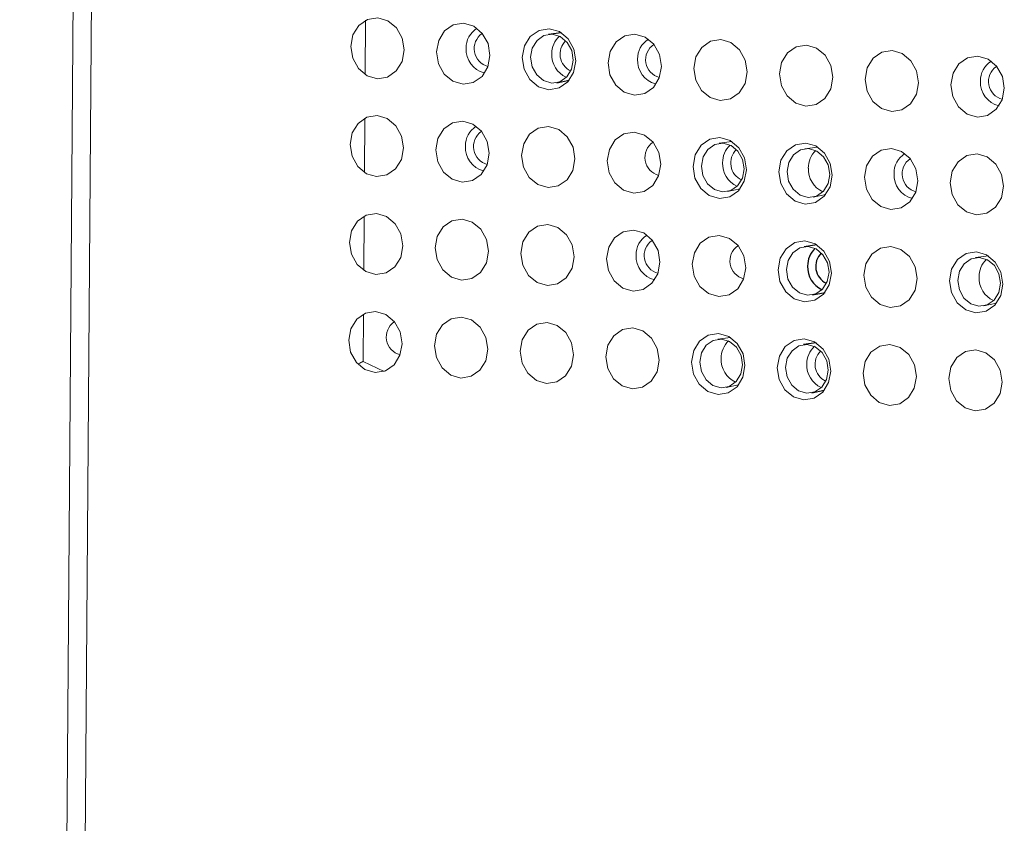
# Model space of a CAD drawing. Header units: millimetres. Extents: x -1472 to 1442, y -78 to 2620.
# Tile 12 of 102: x -1089 to -1049, y 988 to 1021. Entities that reach past the tile are written whole.
import ezdxf

# ---------------------------------------------------------------- set-up
doc = ezdxf.new("R2010")
doc.units = ezdxf.units.MM

msp = doc.modelspace()

# ---------------------------------------------------------------- linework, layer by layer
at = {"color": 144, "linetype": 'Continuous', "lineweight": 18}
for p, q in [((-1088.572, 727.504), (-1083.367, 1432.315)), ((-1082.621, 1432.236), (-1087.811, 729.329)), ((-1074.521, 1018.534), (-1074.505, 1020.739)), ((-1074.551, 1014.554), (-1074.534, 1016.76)), ((-1059.607, 1015.812), (-1060.125, 1015.742)), ((-1056.121, 1015.589), (-1056.639, 1015.519)), ((-1059.789, 1013.78), (-1059.278, 1013.886)), ((-1056.303, 1013.557), (-1055.792, 1013.663)), ((-1074.58, 1010.574), (-1074.564, 1012.78)), ((-1049.179, 1011.165), (-1049.696, 1011.095)), ((-1049.361, 1009.133), (-1048.849, 1009.239)), ((-1074.607, 1006.879), (-1074.593, 1008.8)), ((-1059.666, 1007.852), (-1060.184, 1007.782)), ((-1073.749, 1006.475), (-1074.607, 1006.879)), ((-1059.848, 1005.82), (-1059.337, 1005.926))]:
    msp.add_line(p, q, dxfattribs=at)
at = {"color": 7, "linetype": 'Continuous', "lineweight": 25}
for p, q in [((-1066.55, 1020.236), (-1067.068, 1020.166)), ((-1066.732, 1018.204), (-1066.221, 1018.31)), ((-1056.151, 1011.61), (-1056.668, 1011.54)), ((-1056.333, 1009.578), (-1055.821, 1009.684)), ((-1056.18, 1007.63), (-1056.698, 1007.56)), ((-1056.362, 1005.598), (-1055.851, 1005.704))]:
    msp.add_line(p, q, dxfattribs=at)
at = {"color": 144, "linetype": 'Continuous', "lineweight": 18, "flags": 128}
for points in [[(-1072.932, 1019.536), (-1073.019, 1019.067), (-1073.257, 1018.68), (-1073.611, 1018.433), (-1074.027, 1018.366), (-1074.442, 1018.486), (-1074.792, 1018.777), (-1075.025, 1019.195), (-1075.104, 1019.674), (-1075.018, 1020.143), (-1074.779, 1020.53), (-1074.425, 1020.776), (-1074.009, 1020.844), (-1073.594, 1020.723), (-1073.244, 1020.432), (-1073.012, 1020.015), (-1072.932, 1019.536)], [(-1069.446, 1019.313), (-1069.533, 1018.844), (-1069.771, 1018.457), (-1070.125, 1018.211), (-1070.541, 1018.143), (-1070.956, 1018.264), (-1071.306, 1018.555), (-1071.539, 1018.972), (-1071.618, 1019.452), (-1071.532, 1019.921), (-1071.293, 1020.308), (-1070.939, 1020.554), (-1070.523, 1020.622), (-1070.108, 1020.501), (-1069.758, 1020.21), (-1069.526, 1019.793), (-1069.446, 1019.313)], [(-1065.961, 1019.091), (-1066.047, 1018.622), (-1066.285, 1018.235), (-1066.639, 1017.989), (-1067.055, 1017.921), (-1067.47, 1018.042), (-1067.82, 1018.333), (-1068.053, 1018.75), (-1068.132, 1019.229), (-1068.046, 1019.698), (-1067.807, 1020.085), (-1067.453, 1020.332), (-1067.037, 1020.399), (-1066.622, 1020.279), (-1066.272, 1019.987), (-1066.04, 1019.57), (-1065.961, 1019.091)], [(-1066.058, 1019.125), (-1066.121, 1019.509), (-1066.307, 1019.842), (-1066.587, 1020.075), (-1066.918, 1020.171), (-1067.251, 1020.117), (-1067.534, 1019.92), (-1067.725, 1019.611), (-1067.793, 1019.236), (-1067.73, 1018.853), (-1067.544, 1018.519), (-1067.264, 1018.287), (-1066.933, 1018.19), (-1066.6, 1018.244), (-1066.317, 1018.441), (-1066.127, 1018.75), (-1066.058, 1019.125)], [(-1062.475, 1018.868), (-1062.561, 1018.399), (-1062.799, 1018.012), (-1063.153, 1017.766), (-1063.569, 1017.698), (-1063.984, 1017.819), (-1064.334, 1018.11), (-1064.567, 1018.527), (-1064.646, 1019.007), (-1064.56, 1019.476), (-1064.321, 1019.863), (-1063.967, 1020.109), (-1063.551, 1020.177), (-1063.136, 1020.056), (-1062.786, 1019.765), (-1062.554, 1019.348), (-1062.475, 1018.868)], [(-1058.989, 1018.646), (-1059.075, 1018.177), (-1059.313, 1017.79), (-1059.667, 1017.544), (-1060.083, 1017.476), (-1060.498, 1017.597), (-1060.848, 1017.888), (-1061.081, 1018.305), (-1061.16, 1018.785), (-1061.074, 1019.254), (-1060.835, 1019.641), (-1060.481, 1019.887), (-1060.065, 1019.955), (-1059.65, 1019.834), (-1059.3, 1019.543), (-1059.068, 1019.126), (-1058.989, 1018.646)], [(-1055.503, 1018.424), (-1055.589, 1017.955), (-1055.827, 1017.568), (-1056.181, 1017.321), (-1056.597, 1017.254), (-1057.012, 1017.374), (-1057.362, 1017.666), (-1057.595, 1018.083), (-1057.674, 1018.562), (-1057.588, 1019.031), (-1057.349, 1019.418), (-1056.995, 1019.664), (-1056.579, 1019.732), (-1056.164, 1019.611), (-1055.814, 1019.32), (-1055.582, 1018.903), (-1055.503, 1018.424)], [(-1052.017, 1018.201), (-1052.103, 1017.732), (-1052.341, 1017.345), (-1052.695, 1017.099), (-1053.111, 1017.031), (-1053.526, 1017.152), (-1053.876, 1017.443), (-1054.109, 1017.86), (-1054.188, 1018.34), (-1054.102, 1018.809), (-1053.863, 1019.196), (-1053.509, 1019.442), (-1053.093, 1019.51), (-1052.678, 1019.389), (-1052.328, 1019.098), (-1052.096, 1018.681), (-1052.017, 1018.201)], [(-1048.531, 1017.979), (-1048.617, 1017.51), (-1048.855, 1017.123), (-1049.209, 1016.877), (-1049.625, 1016.809), (-1050.04, 1016.93), (-1050.39, 1017.221), (-1050.623, 1017.638), (-1050.702, 1018.117), (-1050.616, 1018.586), (-1050.377, 1018.974), (-1050.023, 1019.22), (-1049.607, 1019.288), (-1049.192, 1019.167), (-1048.842, 1018.876), (-1048.61, 1018.459), (-1048.531, 1017.979)], [(-1072.962, 1015.556), (-1073.048, 1015.087), (-1073.286, 1014.7), (-1073.64, 1014.454), (-1074.057, 1014.386), (-1074.471, 1014.507), (-1074.822, 1014.798), (-1075.054, 1015.215), (-1075.133, 1015.694), (-1075.047, 1016.163), (-1074.809, 1016.551), (-1074.454, 1016.797), (-1074.038, 1016.865), (-1073.624, 1016.744), (-1073.273, 1016.453), (-1073.041, 1016.035), (-1072.962, 1015.556)], [(-1069.476, 1015.334), (-1069.562, 1014.865), (-1069.8, 1014.477), (-1070.154, 1014.231), (-1070.571, 1014.163), (-1070.985, 1014.284), (-1071.336, 1014.575), (-1071.568, 1014.993), (-1071.647, 1015.472), (-1071.561, 1015.941), (-1071.323, 1016.328), (-1070.968, 1016.574), (-1070.552, 1016.642), (-1070.138, 1016.521), (-1069.787, 1016.23), (-1069.555, 1015.813), (-1069.476, 1015.334)], [(-1065.99, 1015.111), (-1066.076, 1014.642), (-1066.314, 1014.255), (-1066.669, 1014.009), (-1067.085, 1013.941), (-1067.499, 1014.062), (-1067.85, 1014.353), (-1068.082, 1014.77), (-1068.161, 1015.25), (-1068.075, 1015.719), (-1067.837, 1016.106), (-1067.482, 1016.352), (-1067.066, 1016.42), (-1066.652, 1016.299), (-1066.301, 1016.008), (-1066.069, 1015.591), (-1065.99, 1015.111)], [(-1062.504, 1014.889), (-1062.59, 1014.42), (-1062.828, 1014.033), (-1063.183, 1013.787), (-1063.599, 1013.719), (-1064.013, 1013.84), (-1064.364, 1014.131), (-1064.596, 1014.548), (-1064.675, 1015.027), (-1064.589, 1015.496), (-1064.351, 1015.883), (-1063.997, 1016.13), (-1063.58, 1016.197), (-1063.166, 1016.077), (-1062.815, 1015.785), (-1062.583, 1015.368), (-1062.504, 1014.889)], [(-1059.018, 1014.666), (-1059.104, 1014.197), (-1059.342, 1013.81), (-1059.697, 1013.564), (-1060.113, 1013.496), (-1060.527, 1013.617), (-1060.878, 1013.908), (-1061.11, 1014.325), (-1061.189, 1014.805), (-1061.103, 1015.274), (-1060.865, 1015.661), (-1060.511, 1015.907), (-1060.094, 1015.975), (-1059.68, 1015.854), (-1059.329, 1015.563), (-1059.097, 1015.146), (-1059.018, 1014.666)], [(-1059.115, 1014.701), (-1059.179, 1015.084), (-1059.364, 1015.418), (-1059.644, 1015.65), (-1059.976, 1015.747), (-1060.308, 1015.693), (-1060.592, 1015.496), (-1060.782, 1015.187), (-1060.851, 1014.812), (-1060.788, 1014.428), (-1060.602, 1014.095), (-1060.322, 1013.862), (-1059.99, 1013.766), (-1059.658, 1013.82), (-1059.375, 1014.017), (-1059.184, 1014.326), (-1059.115, 1014.701)], [(-1055.532, 1014.444), (-1055.618, 1013.975), (-1055.856, 1013.588), (-1056.211, 1013.342), (-1056.627, 1013.274), (-1057.041, 1013.395), (-1057.392, 1013.686), (-1057.624, 1014.103), (-1057.703, 1014.583), (-1057.617, 1015.052), (-1057.379, 1015.439), (-1057.025, 1015.685), (-1056.608, 1015.753), (-1056.194, 1015.632), (-1055.843, 1015.341), (-1055.611, 1014.924), (-1055.532, 1014.444)], [(-1055.629, 1014.479), (-1055.693, 1014.862), (-1055.878, 1015.195), (-1056.158, 1015.428), (-1056.49, 1015.525), (-1056.822, 1015.47), (-1057.106, 1015.274), (-1057.296, 1014.964), (-1057.365, 1014.589), (-1057.302, 1014.206), (-1057.116, 1013.873), (-1056.836, 1013.64), (-1056.504, 1013.543), (-1056.172, 1013.597), (-1055.889, 1013.794), (-1055.698, 1014.104), (-1055.629, 1014.479)], [(-1052.046, 1014.222), (-1052.132, 1013.753), (-1052.37, 1013.366), (-1052.725, 1013.119), (-1053.141, 1013.052), (-1053.555, 1013.172), (-1053.906, 1013.464), (-1054.138, 1013.881), (-1054.217, 1014.36), (-1054.131, 1014.829), (-1053.893, 1015.216), (-1053.539, 1015.462), (-1053.122, 1015.53), (-1052.708, 1015.409), (-1052.357, 1015.118), (-1052.125, 1014.701), (-1052.046, 1014.222)], [(-1048.56, 1013.999), (-1048.646, 1013.53), (-1048.884, 1013.143), (-1049.239, 1012.897), (-1049.655, 1012.829), (-1050.069, 1012.95), (-1050.42, 1013.241), (-1050.652, 1013.658), (-1050.731, 1014.138), (-1050.645, 1014.607), (-1050.407, 1014.994), (-1050.053, 1015.24), (-1049.636, 1015.308), (-1049.222, 1015.187), (-1048.871, 1014.896), (-1048.639, 1014.479), (-1048.56, 1013.999)], [(-1072.991, 1011.576), (-1073.077, 1011.107), (-1073.316, 1010.72), (-1073.67, 1010.474), (-1074.086, 1010.406), (-1074.501, 1010.527), (-1074.851, 1010.818), (-1075.083, 1011.235), (-1075.162, 1011.715), (-1075.076, 1012.184), (-1074.838, 1012.571), (-1074.484, 1012.817), (-1074.068, 1012.885), (-1073.653, 1012.764), (-1073.303, 1012.473), (-1073.07, 1012.056), (-1072.991, 1011.576)], [(-1069.505, 1011.354), (-1069.591, 1010.885), (-1069.83, 1010.498), (-1070.184, 1010.252), (-1070.6, 1010.184), (-1071.015, 1010.305), (-1071.365, 1010.596), (-1071.597, 1011.013), (-1071.676, 1011.492), (-1071.59, 1011.961), (-1071.352, 1012.348), (-1070.998, 1012.595), (-1070.582, 1012.662), (-1070.167, 1012.542), (-1069.817, 1012.25), (-1069.584, 1011.833), (-1069.505, 1011.354)], [(-1066.019, 1011.131), (-1066.105, 1010.662), (-1066.344, 1010.275), (-1066.698, 1010.029), (-1067.114, 1009.961), (-1067.529, 1010.082), (-1067.879, 1010.373), (-1068.111, 1010.79), (-1068.19, 1011.27), (-1068.104, 1011.739), (-1067.866, 1012.126), (-1067.512, 1012.372), (-1067.096, 1012.44), (-1066.681, 1012.319), (-1066.331, 1012.028), (-1066.098, 1011.611), (-1066.019, 1011.131)], [(-1062.533, 1010.909), (-1062.619, 1010.44), (-1062.858, 1010.053), (-1063.212, 1009.807), (-1063.628, 1009.739), (-1064.043, 1009.86), (-1064.393, 1010.151), (-1064.625, 1010.568), (-1064.705, 1011.048), (-1064.618, 1011.517), (-1064.38, 1011.904), (-1064.026, 1012.15), (-1063.61, 1012.218), (-1063.195, 1012.097), (-1062.845, 1011.806), (-1062.612, 1011.389), (-1062.533, 1010.909)], [(-1059.047, 1010.687), (-1059.133, 1010.218), (-1059.372, 1009.831), (-1059.726, 1009.584), (-1060.142, 1009.517), (-1060.557, 1009.637), (-1060.907, 1009.929), (-1061.139, 1010.346), (-1061.219, 1010.825), (-1061.132, 1011.294), (-1060.894, 1011.681), (-1060.54, 1011.927), (-1060.124, 1011.995), (-1059.709, 1011.874), (-1059.359, 1011.583), (-1059.126, 1011.166), (-1059.047, 1010.687)], [(-1055.561, 1010.464), (-1055.647, 1009.995), (-1055.886, 1009.608), (-1056.24, 1009.362), (-1056.656, 1009.294), (-1057.071, 1009.415), (-1057.421, 1009.706), (-1057.653, 1010.123), (-1057.733, 1010.603), (-1057.646, 1011.072), (-1057.408, 1011.459), (-1057.054, 1011.705), (-1056.638, 1011.773), (-1056.223, 1011.652), (-1055.873, 1011.361), (-1055.64, 1010.944), (-1055.561, 1010.464)], [(-1055.659, 1010.499), (-1055.722, 1010.882), (-1055.908, 1011.216), (-1056.188, 1011.448), (-1056.519, 1011.545), (-1056.852, 1011.491), (-1057.135, 1011.294), (-1057.325, 1010.984), (-1057.394, 1010.61), (-1057.331, 1010.226), (-1057.145, 1009.893), (-1056.865, 1009.66), (-1056.534, 1009.564), (-1056.201, 1009.618), (-1055.918, 1009.815), (-1055.728, 1010.124), (-1055.659, 1010.499)], [(-1052.075, 1010.242), (-1052.162, 1009.773), (-1052.4, 1009.386), (-1052.754, 1009.14), (-1053.17, 1009.072), (-1053.585, 1009.193), (-1053.935, 1009.484), (-1054.167, 1009.901), (-1054.247, 1010.38), (-1054.16, 1010.849), (-1053.922, 1011.237), (-1053.568, 1011.483), (-1053.152, 1011.551), (-1052.737, 1011.43), (-1052.387, 1011.139), (-1052.154, 1010.722), (-1052.075, 1010.242)], [(-1048.589, 1010.02), (-1048.676, 1009.551), (-1048.914, 1009.164), (-1049.268, 1008.917), (-1049.684, 1008.849), (-1050.099, 1008.97), (-1050.449, 1009.261), (-1050.681, 1009.679), (-1050.761, 1010.158), (-1050.674, 1010.627), (-1050.436, 1011.014), (-1050.082, 1011.26), (-1049.666, 1011.328), (-1049.251, 1011.207), (-1048.901, 1010.916), (-1048.669, 1010.499), (-1048.589, 1010.02)], [(-1048.687, 1010.054), (-1048.75, 1010.437), (-1048.936, 1010.771), (-1049.216, 1011.004), (-1049.547, 1011.1), (-1049.88, 1011.046), (-1050.163, 1010.849), (-1050.353, 1010.54), (-1050.422, 1010.165), (-1050.359, 1009.781), (-1050.173, 1009.448), (-1049.893, 1009.215), (-1049.562, 1009.119), (-1049.229, 1009.173), (-1048.946, 1009.37), (-1048.756, 1009.679), (-1048.687, 1010.054)], [(-1073.021, 1007.597), (-1073.107, 1007.128), (-1073.345, 1006.74), (-1073.699, 1006.494), (-1074.115, 1006.426), (-1074.53, 1006.547), (-1074.88, 1006.838), (-1075.113, 1007.256), (-1075.192, 1007.735), (-1075.106, 1008.204), (-1074.867, 1008.591), (-1074.513, 1008.837), (-1074.097, 1008.905), (-1073.682, 1008.784), (-1073.332, 1008.493), (-1073.1, 1008.076), (-1073.021, 1007.597)], [(-1069.535, 1007.374), (-1069.621, 1006.905), (-1069.859, 1006.518), (-1070.213, 1006.272), (-1070.629, 1006.204), (-1071.044, 1006.325), (-1071.394, 1006.616), (-1071.627, 1007.033), (-1071.706, 1007.513), (-1071.62, 1007.982), (-1071.381, 1008.369), (-1071.027, 1008.615), (-1070.611, 1008.683), (-1070.196, 1008.562), (-1069.846, 1008.271), (-1069.614, 1007.854), (-1069.535, 1007.374)], [(-1066.049, 1007.152), (-1066.135, 1006.683), (-1066.373, 1006.296), (-1066.727, 1006.05), (-1067.143, 1005.982), (-1067.558, 1006.103), (-1067.908, 1006.394), (-1068.141, 1006.811), (-1068.22, 1007.29), (-1068.134, 1007.759), (-1067.895, 1008.146), (-1067.541, 1008.393), (-1067.125, 1008.46), (-1066.71, 1008.34), (-1066.36, 1008.048), (-1066.128, 1007.631), (-1066.049, 1007.152)], [(-1062.563, 1006.929), (-1062.649, 1006.46), (-1062.887, 1006.073), (-1063.241, 1005.827), (-1063.657, 1005.759), (-1064.072, 1005.88), (-1064.422, 1006.171), (-1064.655, 1006.588), (-1064.734, 1007.068), (-1064.648, 1007.537), (-1064.409, 1007.924), (-1064.055, 1008.17), (-1063.639, 1008.238), (-1063.224, 1008.117), (-1062.874, 1007.826), (-1062.642, 1007.409), (-1062.563, 1006.929)], [(-1059.077, 1006.707), (-1059.163, 1006.238), (-1059.401, 1005.851), (-1059.755, 1005.605), (-1060.171, 1005.537), (-1060.586, 1005.658), (-1060.936, 1005.949), (-1061.169, 1006.366), (-1061.248, 1006.846), (-1061.162, 1007.315), (-1060.923, 1007.702), (-1060.569, 1007.948), (-1060.153, 1008.016), (-1059.738, 1007.895), (-1059.388, 1007.604), (-1059.156, 1007.187), (-1059.077, 1006.707)], [(-1059.174, 1006.742), (-1059.237, 1007.125), (-1059.423, 1007.458), (-1059.703, 1007.691), (-1060.035, 1007.788), (-1060.367, 1007.733), (-1060.65, 1007.537), (-1060.841, 1007.227), (-1060.91, 1006.852), (-1060.846, 1006.469), (-1060.661, 1006.136), (-1060.381, 1005.903), (-1060.049, 1005.806), (-1059.717, 1005.86), (-1059.433, 1006.057), (-1059.243, 1006.367), (-1059.174, 1006.742)], [(-1055.591, 1006.485), (-1055.677, 1006.016), (-1055.915, 1005.629), (-1056.269, 1005.382), (-1056.685, 1005.315), (-1057.1, 1005.435), (-1057.45, 1005.727), (-1057.683, 1006.144), (-1057.762, 1006.623), (-1057.676, 1007.092), (-1057.437, 1007.479), (-1057.083, 1007.725), (-1056.667, 1007.793), (-1056.252, 1007.672), (-1055.902, 1007.381), (-1055.67, 1006.964), (-1055.591, 1006.485)], [(-1055.688, 1006.519), (-1055.751, 1006.902), (-1055.937, 1007.236), (-1056.217, 1007.469), (-1056.549, 1007.565), (-1056.881, 1007.511), (-1057.164, 1007.314), (-1057.355, 1007.005), (-1057.424, 1006.63), (-1057.36, 1006.247), (-1057.175, 1005.913), (-1056.895, 1005.68), (-1056.563, 1005.584), (-1056.231, 1005.638), (-1055.947, 1005.835), (-1055.757, 1006.144), (-1055.688, 1006.519)], [(-1052.105, 1006.262), (-1052.191, 1005.793), (-1052.429, 1005.406), (-1052.783, 1005.16), (-1053.2, 1005.092), (-1053.614, 1005.213), (-1053.964, 1005.504), (-1054.197, 1005.921), (-1054.276, 1006.401), (-1054.19, 1006.87), (-1053.952, 1007.257), (-1053.597, 1007.503), (-1053.181, 1007.571), (-1052.766, 1007.45), (-1052.416, 1007.159), (-1052.184, 1006.742), (-1052.105, 1006.262)], [(-1048.619, 1006.04), (-1048.705, 1005.571), (-1048.943, 1005.184), (-1049.297, 1004.938), (-1049.714, 1004.87), (-1050.128, 1004.991), (-1050.478, 1005.282), (-1050.711, 1005.699), (-1050.79, 1006.178), (-1050.704, 1006.647), (-1050.466, 1007.034), (-1050.111, 1007.281), (-1049.695, 1007.348), (-1049.28, 1007.228), (-1048.93, 1006.937), (-1048.698, 1006.519), (-1048.619, 1006.04)]]:
    msp.add_lwpolyline(points, dxfattribs=at)
at = {"color": 144, "linetype": 'Continuous', "lineweight": 18}
for centre, radius, start, end in [((-1069.494, 1019.627), 0.922, 121.4361, 181.6585), ((-1069.342, 1019.587), 0.747, 124.9042, 255.4332), ((-1065.984, 1019.398), 0.946, 132.3206, 181.2143), ((-1065.837, 1019.367), 0.762, 134.9987, 243.6903), ((-1062.522, 1019.182), 0.922, 121.4361, 181.6585), ((-1069.432, 1019.551), 0.985, 177.1583, 255.204), ((-1062.371, 1019.141), 0.745, 123.6043, 255.8152), ((-1065.924, 1019.337), 1.007, 177.6662, 245.2164), ((-1062.46, 1019.107), 0.985, 177.1583, 255.204), ((-1048.578, 1018.293), 0.922, 121.2636, 181.6656), ((-1048.426, 1018.252), 0.747, 124.9042, 255.4332), ((-1048.519, 1018.216), 0.982, 177.0808, 256.6889), ((-1069.523, 1015.647), 0.922, 121.4361, 181.6585), ((-1069.371, 1015.607), 0.747, 124.9042, 255.4332), ((-1069.461, 1015.572), 0.985, 177.1583, 255.204), ((-1062.4, 1015.162), 0.745, 123.6052, 255.8143), ((-1059.041, 1014.973), 0.946, 132.3206, 181.2143), ((-1058.896, 1014.942), 0.76, 134.2395, 245.1799), ((-1055.555, 1014.751), 0.946, 132.6369, 181.2014), ((-1052.094, 1014.535), 0.922, 121.2591, 181.6657), ((-1051.942, 1014.494), 0.745, 123.6046, 255.8149), ((-1058.981, 1014.912), 1.007, 177.6662, 245.2164), ((-1055.496, 1014.69), 1.005, 177.6398, 245.7509), ((-1052.035, 1014.459), 0.982, 177.0806, 256.6932), ((-1062.581, 1011.223), 0.922, 121.2638, 181.6655), ((-1062.429, 1011.182), 0.747, 124.9042, 255.4332), ((-1058.943, 1010.96), 0.747, 124.9042, 255.4332), ((-1062.522, 1011.146), 0.982, 177.0808, 256.6887), ((-1048.612, 1010.326), 0.946, 132.6362, 181.2014), ((-1048.554, 1010.265), 1.005, 177.6398, 245.7517), ((-1072.916, 1007.87), 0.747, 124.9042, 255.4332), ((-1059.1, 1007.014), 0.946, 132.3206, 181.2143), ((-1055.614, 1006.792), 0.946, 132.3206, 181.2143), ((-1055.467, 1006.761), 0.762, 134.9987, 243.6903), ((-1059.04, 1006.953), 1.007, 177.6662, 245.2164), ((-1055.554, 1006.731), 1.007, 177.6662, 245.2164)]:
    msp.add_arc(centre, radius, start, end, dxfattribs=at)
at = {"color": 7, "linetype": 'Continuous', "lineweight": 25}
for centre, radius, start, end in [((-1055.584, 1010.771), 0.946, 132.6452, 181.2011), ((-1055.438, 1010.74), 0.762, 134.9987, 243.6903), ((-1055.526, 1010.71), 1.005, 177.6402, 245.743)]:
    msp.add_arc(centre, radius, start, end, dxfattribs=at)
at = {"color": 144, "linetype": 'Continuous', "lineweight": 18}
msp.add_open_spline([(-1074.607, 1006.879), (-1074.61, 1006.878), (-1074.619, 1006.873), (-1074.638, 1006.864), (-1074.678, 1006.843), (-1074.735, 1006.813), (-1074.779, 1006.79), (-1074.8, 1006.778)], degree=3, knots=[0, 0, 0, 0, 0.044027, 0.125272, 0.288418, 0.66245, 1, 1, 1, 1], dxfattribs=at)

doc.saveas('drawing.dxf')
